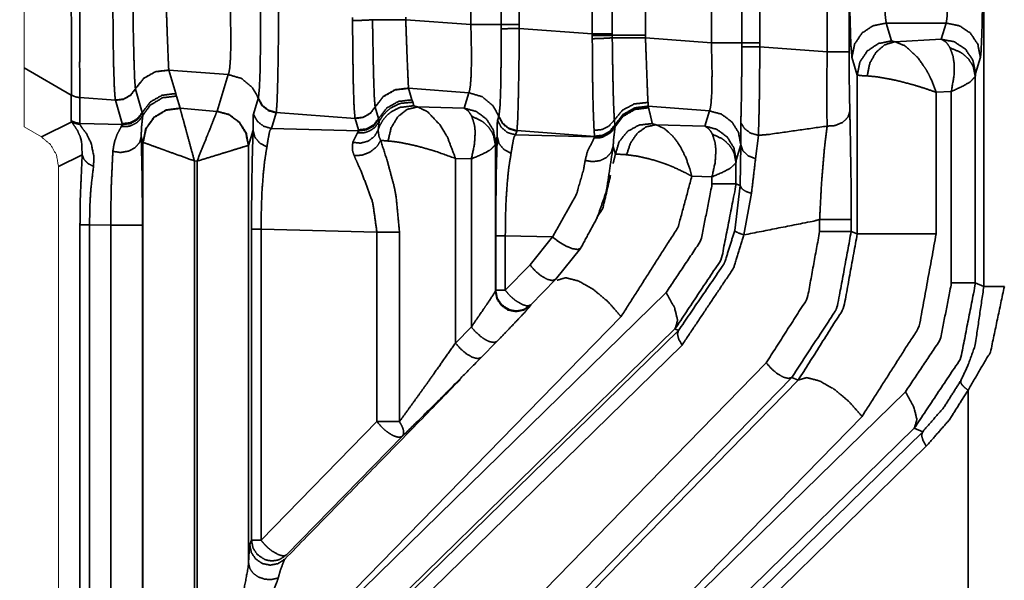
# Model space of a CAD drawing. Header units: millimetres. Extents: x 4 to 836, y 5 to 589.
# Tile 88 of 145: x 638 to 652, y 261 to 269. Entities that reach past the tile are written whole.
import ezdxf

# ---------------------------------------------------------------- set-up
doc = ezdxf.new("R2010")
doc.units = ezdxf.units.MM
doc.layers.add('1', color=7, linetype='Continuous', true_color=0xffffff)
doc.styles.add('ideas_simplex', font='simplex.shx')
doc.dimstyles.get("Standard").update_dxf_attribs({"dimtxt": 0.18, "dimasz": 0.18, "dimexe": 0.18, "dimexo": 0.0625, "dimgap": 0.09, "dimtad": 0, "dimtih": 1, "dimtoh": 1, "dimdec": 4, "dimzin": 0, "dimdsep": 46, "dimtxsty": 'Standard', "dimcen": 0.09, "dimadec": 0, "dimazin": 0, "dimtfac": 1, "dimtdec": 4, "dimtofl": 0, "dimtmove": 0, "dimatfit": 3, "dimfxl": 1, "dimtolj": 1, "dimtzin": 0, "dimarcsym": 0})

# ---------------------------------------------------------------- blocks, each defined once
blk = doc.blocks.new('_U9')
at = {"layer": '1', "color": 152, "lineweight": 13}
for p, q in [((698.225, 308), (616.908898, 308)), ((670.749078, 246.499924), (616.908898, 246.499924))]:
    blk.add_line(p, q, dxfattribs=at)
at = {"layer": '1', "color": 27, "lineweight": 13}
blk.add_line((618.908898, 308), (618.908898, 246.499924), dxfattribs=at)
at = {"layer": '1', "color": 87, "lineweight": 25}
for p, q in [((617.408898, 284.352462), (611.783898, 284.352462)), ((611.783898, 284.352462), (611.783898, 282.852462)), ((617.408898, 282.852462), (617.408898, 284.352462)), ((611.783898, 271.647462), (611.783898, 270.147462)), ((617.408898, 270.147462), (617.408898, 271.647462)), ((611.783898, 270.147462), (617.408898, 270.147462))]:
    blk.add_line(p, q, dxfattribs=at)
at = {"layer": '1', "color": 27, "lineweight": 18}
for points in [[(618.908898, 308), (619.437879, 305.000002), (618.379917, 304.999998)], [(618.908898, 246.499924), (618.379917, 249.499922), (619.437879, 249.499926)]]:
    blk.add_solid(points, dxfattribs=at)
at = {"layer": '1', "color": 87, "linetype": 'Continuous', "lineweight": 25, "char_height": 3, "attachment_point": 7, "rotation": 90, "line_spacing_factor": 1.204819, "style": 'ideas_simplex'}
for s, insert in [('\\W1.2097;61,5', (609.942898, 271.594962)), ('\\W1.2097;2.42', (617.255398, 271.594962))]:
    blk.add_mtext(s, dxfattribs=dict(at, insert=insert))

msp = doc.modelspace()

# ---------------------------------------------------------------- linework, layer by layer
at = {"layer": '1', "color": 143, "linetype": 'Continuous', "lineweight": 35}
for p, q in [((651.711, 265.284), (651.711, 288.345)), ((649.427, 268.702), (649.427, 276.298)), ((649.748, 276.298), (649.748, 268.702)), ((647.741, 268.832), (647.741, 276.168)), ((648.182, 268.832), (648.182, 276.168)), ((648.446, 276.168), (648.446, 268.832)), ((646.005, 268.961), (646.005, 276.039)), ((646.296, 276.039), (646.296, 268.961)), ((646.78, 276.058), (646.78, 268.942)), ((644.235, 269.097), (644.235, 275.903)), ((644.675, 269.097), (644.675, 275.903)), ((644.94, 275.903), (644.94, 269.097)), ((642.511, 269.156), (642.511, 269.202)), ((643.286, 269.206), (643.286, 269.168)), ((643.286, 269.168), (644.235, 269.097)), ((644.676, 269.037), (644.675, 269.097)), ((644.94, 269.097), (644.94, 269.041)), ((650.288, 269.12), (650.366, 268.86)), ((651.162, 269.12), (650.288, 269.12)), ((651.091, 268.885), (651.162, 269.12)), ((644.94, 269.041), (646.005, 268.961)), ((646.005, 268.938), (646.005, 268.961)), ((646.005, 268.892), (646.005, 268.938)), ((646.296, 268.961), (646.296, 268.942)), ((646.296, 268.942), (646.296, 268.905)), ((646.78, 268.942), (646.78, 268.905)), ((646.78, 268.905), (647.741, 268.832)), ((648.182, 268.773), (648.182, 268.832)), ((648.446, 268.832), (648.447, 268.776)), ((650.415, 268.848), (651.091, 268.885)), ((648.447, 268.776), (649.427, 268.702)), ((649.866, 268.362), (649.789, 268.622)), ((651.661, 268.622), (651.591, 268.387)), ((638.411, 268.072), (637.725, 268.467)), ((640.698, 268.37), (639.833, 268.435)), ((639.833, 268.435), (639.833, 268.434)), ((639.833, 268.434), (639.933, 268.093)), ((640.535, 267.836), (640.698, 268.37)), ((649.866, 266.048), (649.866, 268.362)), ((651.587, 268.342), (651.587, 265.335)), ((638.41, 267.697), (638.411, 268.072)), ((638.411, 268.072), (638.411, 268.073)), ((639.346, 268.162), (639.346, 268.16)), ((639.346, 268.16), (639.346, 268.159)), ((639.346, 268.159), (639.445, 267.819)), ((639.933, 268.093), (639.944, 268.057)), ((643.326, 268.172), (643.327, 268.17)), ((644.205, 268.105), (643.326, 268.172)), ((643.327, 268.17), (643.376, 268.002)), ((644.136, 267.881), (644.205, 268.105)), ((651.237, 268.124), (651.016, 268.112)), ((651.016, 268.112), (651.016, 266.048)), ((651.237, 265.335), (651.237, 268.124)), ((638.537, 268.033), (638.536, 267.658)), ((639.054, 267.995), (638.537, 268.034)), ((638.537, 268.034), (638.537, 268.033)), ((639.054, 267.996), (639.053, 267.998)), ((639.054, 267.995), (639.054, 267.996)), ((639.153, 267.655), (639.054, 267.995)), ((639.944, 268.057), (639.996, 267.88)), ((641.065, 267.794), (641.135, 268.021)), ((641.135, 268.021), (641.137, 268.028)), ((643.376, 268.002), (643.388, 267.967)), ((643.388, 267.967), (643.402, 267.916)), ((646.817, 267.964), (646.819, 267.909)), ((639.445, 267.819), (639.449, 267.806)), ((639.449, 267.806), (639.453, 267.776)), ((639.996, 267.88), (639.997, 267.878)), ((639.997, 267.878), (640.534, 267.834)), ((640.534, 267.834), (640.535, 267.836)), ((641.397, 267.812), (641.327, 267.585)), ((641.399, 267.818), (641.397, 267.812)), ((642.548, 267.731), (641.399, 267.818)), ((642.84, 267.896), (642.84, 267.895)), ((642.84, 267.895), (642.889, 267.728)), ((643.458, 267.899), (644.136, 267.881)), ((646.819, 267.909), (646.819, 267.908)), ((646.819, 267.908), (646.824, 267.89)), ((647.711, 267.841), (646.819, 267.908)), ((646.824, 267.89), (646.825, 267.886)), ((647.644, 267.62), (647.711, 267.841)), ((637.976, 267.461), (638.418, 267.682)), ((638.418, 267.682), (638.41, 267.697)), ((638.536, 267.658), (638.533, 267.646)), ((638.536, 267.658), (639.157, 267.642)), ((639.14, 267.613), (639.157, 267.642)), ((639.157, 267.642), (639.153, 267.655)), ((642.547, 267.732), (642.547, 267.734)), ((642.548, 267.731), (642.547, 267.732)), ((642.596, 267.564), (642.548, 267.731)), ((642.897, 267.685), (642.883, 267.561)), ((642.889, 267.728), (642.893, 267.716)), ((642.893, 267.716), (642.897, 267.685)), ((644.624, 267.7), (644.641, 267.757)), ((644.641, 267.757), (644.643, 267.763)), ((646.326, 267.709), (646.332, 267.635)), ((646.932, 267.639), (647.644, 267.62)), ((648.171, 267.347), (648.168, 267.674)), ((641.061, 267.559), (640.994, 267.339)), ((641.327, 267.585), (642.6, 267.551)), ((642.513, 267.383), (642.583, 267.522)), ((642.583, 267.522), (642.6, 267.551)), ((642.6, 267.551), (642.596, 267.564)), ((644.903, 267.547), (644.886, 267.491)), ((644.886, 267.491), (646.042, 267.461)), ((644.905, 267.553), (644.903, 267.547)), ((646.04, 267.467), (644.905, 267.553)), ((646.039, 267.472), (646.031, 267.557)), ((646.334, 267.625), (646.336, 267.615)), ((646.336, 267.615), (646.337, 267.61)), ((639.456, 267.383), (639.431, 267.468)), ((639.456, 267.383), (639.458, 267.382)), ((639.456, 259.218), (639.456, 267.383)), ((644.592, 267.346), (644.592, 265.216)), ((644.62, 267.465), (644.595, 267.384)), ((646.034, 267.448), (646.036, 267.452)), ((646.036, 267.452), (646.042, 267.461)), ((646.04, 267.467), (646.039, 267.471)), ((646.042, 267.461), (646.04, 267.467)), ((648.17, 267.344), (648.103, 267.123)), ((648.16, 266.754), (648.171, 267.347)), ((648.171, 267.347), (648.17, 267.344)), ((648.425, 267.484), (648.385, 267.143)), ((638.57, 267.203), (638.225, 267.03)), ((640.994, 267.339), (640.992, 267.338)), ((640.994, 267.339), (640.994, 261.26)), ((640.244, 267.108), (640.206, 267.112)), ((640.206, 267.112), (640.206, 258.908)), ((640.244, 258.946), (640.244, 267.108)), ((644.242, 267.142), (644.011, 267.148)), ((644.011, 267.148), (644.011, 264.459)), ((644.242, 264.694), (644.242, 267.142)), ((648.099, 267.085), (648.099, 266.78)), ((647.749, 266.881), (647.455, 266.889)), ((647.749, 266.78), (647.749, 266.881)), ((648.099, 266.78), (648.16, 266.754)), ((648.081, 266.099), (648.16, 266.754)), ((648.325, 266.64), (648.214, 266.034)), ((649.318, 266.084), (649.318, 266.26)), ((649.778, 266.26), (649.778, 266.084)), ((638.538, 259.027), (638.538, 266.183)), ((638.988, 266.175), (638.677, 266.183)), ((638.677, 266.183), (638.677, 259.027)), ((638.988, 259.346), (638.988, 266.175)), ((639.448, 266.175), (639.448, 259.221)), ((641.038, 261.586), (641.038, 266.117)), ((642.866, 266.073), (641.178, 266.117)), ((641.178, 266.117), (641.178, 261.586)), ((642.866, 263.314), (642.866, 266.073)), ((643.194, 266.073), (643.194, 263.314)), ((649.778, 266.084), (649.866, 266.048)), ((644.597, 265.228), (644.597, 266.023)), ((644.737, 266.023), (644.737, 265.228)), ((645.425, 266.005), (644.737, 266.023)), ((645.097, 265.597), (645.425, 266.005)), ((645.834, 265.838), (645.469, 265.385)), ((644.737, 265.228), (645.097, 265.597)), ((645.469, 265.385), (645.109, 265.016)), ((651.587, 265.335), (651.711, 265.284)), ((641.379, 259.626), (647.08, 265.194)), ((644.592, 265.216), (644.597, 265.228)), ((645.109, 265.016), (645.104, 265.004)), ((646.424, 264.844), (641.379, 259.682)), ((638.625, 256.208), (647.261, 264.642)), ((647.21, 264.664), (641.51, 259.096)), ((644.011, 264.459), (644.242, 264.694)), ((647.261, 264.642), (647.21, 264.664)), ((644.614, 264.482), (644.383, 264.247)), ((647.313, 264.43), (638.677, 255.996)), ((638.677, 254.077), (648.54, 264.171)), ((648.912, 263.958), (639.049, 253.865)), ((644.964, 259.783), (649.006, 263.92)), ((649.006, 263.92), (648.912, 263.958)), ((651.481, 260.764), (651.481, 263.772)), ((645.894, 259.184), (650.568, 263.749)), ((649.936, 263.39), (645.894, 259.253)), ((641.178, 261.586), (642.866, 263.314)), ((650.698, 263.219), (646.024, 258.654)), ((650.82, 263.168), (650.698, 263.219)), ((638.625, 251.258), (650.82, 263.168)), ((643.238, 263.102), (641.55, 261.374)), ((650.872, 262.956), (638.677, 251.046)), ((641.012, 261.524), (641.038, 261.586))]:
    msp.add_line(p, q, dxfattribs=at)
at = {"layer": '1', "color": 143, "linetype": 'Continuous', "lineweight": 18}
for p, q in [((637.725, 268.467), (637.725, 267.607)), ((637.725, 267.607), (637.976, 267.461)), ((638.225, 249.563), (638.225, 267.03))]:
    msp.add_line(p, q, dxfattribs=at)
at = {"layer": '1', "color": 143, "linetype": 'Continuous', "lineweight": 35}
for points, knots in [([(649.789, 268.622), (649.772, 268.817), (649.76, 269.256), (649.753, 269.856), (649.753, 270.116)], [0, 0, 0.294009, 0.58791, 0.881696, 1, 1]), ([(650.253, 270.116), (650.253, 269.943), (650.255, 269.754), (650.26, 269.543), (650.263, 269.441), (650.272, 269.25), (650.288, 269.12)], [0, 0, 0.117901, 0.250551, 0.412438, 0.501053, 0.706879, 1, 1]), ([(651.162, 269.12), (651.168, 269.15), (651.176, 269.219), (651.183, 269.35), (651.187, 269.441), (651.194, 269.694), (651.197, 270.116)], [0, 0, 0.118065, 0.250703, 0.412871, 0.501271, 0.707237, 1, 1]), ([(651.697, 270.116), (651.694, 269.482), (651.683, 268.967), (651.668, 268.667), (651.661, 268.622)], [0, 0, 0.293757, 0.587607, 0.88158, 1, 1]), ([(638.411, 268.073), (638.413, 268.085), (638.415, 268.239), (638.414, 268.54), (638.415, 268.931), (638.41, 269.409), (638.409, 269.524)], [0, 0, 0.045907, 0.271977, 0.499958, 0.717369, 0.946439, 1, 1]), ([(638.538, 269.524), (638.537, 269.407), (638.537, 268.916), (638.533, 268.514), (638.536, 268.206), (638.537, 268.046), (638.537, 268.034)], [0, 0, 0.053071, 0.282293, 0.500099, 0.727122, 0.954122, 1, 1]), ([(639.053, 267.998), (639.041, 268.139), (639.03, 268.431), (639.022, 268.84), (639.018, 269.323), (639.017, 269.419)], [0, 0, 0.240702, 0.478501, 0.715969, 0.953988, 1, 1]), ([(639.309, 269.433), (639.31, 269.347), (639.315, 269.007), (639.317, 268.916), (639.326, 268.547), (639.333, 268.351), (639.336, 268.285), (639.346, 268.162)], [0, 0, 0.045624, 0.230739, 0.283019, 0.520296, 0.686699, 0.759141, 1, 1]), ([(639.793, 269.432), (639.805, 269.099), (639.816, 268.804), (639.825, 268.581), (639.827, 268.535), (639.831, 268.455), (639.833, 268.435)], [0, 0, 0.229053, 0.457575, 0.685071, 0.749849, 0.912672, 1, 1]), ([(640.698, 268.37), (640.71, 268.4), (640.721, 268.467), (640.731, 268.598), (640.734, 268.687), (640.737, 268.939), (640.728, 269.362)], [0, 0, 0.120119, 0.251221, 0.414541, 0.501577, 0.707169, 1, 1]), ([(641.137, 268.028), (641.14, 268.039), (641.153, 268.178), (641.16, 268.318), (641.163, 268.443), (641.169, 268.789), (641.17, 269.206), (641.169, 269.302)], [0, 0, 0.043649, 0.269764, 0.403584, 0.499548, 0.720131, 0.94868, 1, 1]), ([(641.434, 269.306), (641.433, 269.193), (641.428, 268.702), (641.421, 268.293), (641.411, 267.984), (641.401, 267.829), (641.399, 267.818)], [0, 0, 0.051224, 0.279952, 0.501238, 0.730795, 0.956564, 1, 1]), ([(642.511, 269.156), (642.628, 269.159), (642.731, 269.163), (642.802, 269.169)], [0, 0, 0.33333, 0.666669, 1, 1]), ([(642.547, 267.734), (642.534, 267.876), (642.523, 268.167), (642.516, 268.576), (642.511, 269.059), (642.511, 269.156)], [0, 0, 0.240702, 0.478502, 0.715968, 0.953989, 1, 1]), ([(642.802, 269.169), (642.803, 269.083), (642.809, 268.743), (642.81, 268.652), (642.819, 268.284), (642.826, 268.087), (642.829, 268.022), (642.839, 267.898)], [0, 0, 0.045624, 0.230739, 0.283016, 0.520295, 0.686699, 0.75914, 1, 1]), ([(642.802, 269.169), (642.92, 269.169), (643.09, 269.169), (643.286, 269.168)], [0, 0, 0.328826, 0.664409, 1, 1]), ([(643.286, 269.168), (643.298, 268.835), (643.309, 268.541), (643.319, 268.318), (643.321, 268.271), (643.325, 268.191), (643.326, 268.172)], [0, 0, 0.229054, 0.457576, 0.685071, 0.74985, 0.912672, 1, 1]), ([(644.205, 268.105), (644.216, 268.135), (644.227, 268.203), (644.237, 268.334), (644.241, 268.422), (644.244, 268.675), (644.235, 269.097)], [0, 0, 0.120119, 0.25122, 0.41454, 0.501577, 0.707168, 1, 1]), ([(644.235, 269.097), (644.429, 269.097), (644.585, 269.097), (644.675, 269.097)], [0, 0, 0.341364, 0.682727, 1, 1]), ([(644.94, 269.097), (644.826, 269.097), (644.733, 269.097), (644.675, 269.097)], [0, 0, 0.333331, 0.666663, 1, 1]), ([(649.789, 268.622), (649.827, 268.812), (649.935, 268.974), (650.097, 269.082), (650.288, 269.12)], [0, 0, 0.249997, 0.500001, 0.750003, 1, 1]), ([(651.162, 269.12), (651.353, 269.082), (651.515, 268.974), (651.623, 268.812), (651.661, 268.622)], [0, 0, 0.250001, 0.500002, 0.750003, 1, 1]), ([(644.643, 267.763), (644.646, 267.775), (644.66, 267.913), (644.666, 268.054), (644.67, 268.178), (644.675, 268.525), (644.676, 268.941), (644.676, 269.037)], [0, 0, 0.043649, 0.269764, 0.403584, 0.499549, 0.720131, 0.94868, 1, 1]), ([(644.676, 269.037), (644.733, 269.038), (644.826, 269.039), (644.94, 269.041)], [0, 0, 0.333333, 0.666665, 1, 1]), ([(644.94, 269.041), (644.94, 268.928), (644.935, 268.438), (644.927, 268.029), (644.918, 267.72), (644.907, 267.564), (644.905, 267.553)], [0, 0, 0.051224, 0.279952, 0.501238, 0.730794, 0.956564, 1, 1]), ([(646.005, 268.961), (646.122, 268.961), (646.224, 268.961), (646.296, 268.961)], [0, 0, 0.333342, 0.666662, 1, 1]), ([(646.005, 268.938), (646.122, 268.939), (646.224, 268.94), (646.296, 268.942)], [0, 0, 0.333339, 0.666671, 1, 1]), ([(646.296, 268.942), (646.413, 268.942), (646.584, 268.942), (646.78, 268.942)], [0, 0, 0.329355, 0.664695, 1, 1]), ([(646.005, 268.892), (646.122, 268.895), (646.224, 268.9), (646.296, 268.905)], [0, 0, 0.333332, 0.666665, 1, 1]), ([(646.031, 267.557), (646.028, 267.617), (646.02, 267.814), (646.016, 267.949), (646.011, 268.196), (646.008, 268.418), (646.006, 268.664), (646.005, 268.892)], [0, 0, 0.086244, 0.291843, 0.403568, 0.579804, 0.72124, 0.868215, 1, 1]), ([(646.296, 268.905), (646.299, 268.702), (646.302, 268.479), (646.306, 268.283), (646.31, 268.106), (646.315, 267.939), (646.326, 267.709)], [0, 0, 0.131104, 0.279902, 0.419168, 0.557754, 0.707934, 1, 1]), ([(646.296, 268.905), (646.413, 268.905), (646.584, 268.905), (646.78, 268.905)], [0, 0, 0.328826, 0.664416, 1, 1]), ([(646.78, 268.905), (646.792, 268.572), (646.803, 268.277), (646.812, 268.054), (646.814, 268.007), (646.817, 267.964)], [0, 0, 0.278001, 0.555358, 0.83147, 0.910075, 1, 1]), ([(647.711, 267.841), (647.723, 267.871), (647.734, 267.938), (647.744, 268.069), (647.747, 268.158), (647.75, 268.41), (647.741, 268.832)], [0, 0, 0.120118, 0.25122, 0.41454, 0.501576, 0.707168, 1, 1]), ([(647.741, 268.832), (647.919, 268.832), (647.931, 268.832), (648.068, 268.832), (648.086, 268.832), (648.168, 268.832), (648.182, 268.832)], [0, 0, 0.310337, 0.332999, 0.621044, 0.666356, 0.932044, 1, 1]), ([(648.446, 268.832), (648.332, 268.832), (648.24, 268.832), (648.182, 268.832)], [0, 0, 0.333332, 0.666672, 1, 1]), ([(649.866, 268.362), (649.905, 268.553), (650.013, 268.714), (650.175, 268.822), (650.366, 268.86)], [0, 0, 0.249999, 0.499999, 0.75, 1, 1]), ([(650.415, 268.848), (650.266, 268.803), (650.138, 268.693), (650.049, 268.535), (650.013, 268.35)], [0, 0, 0.249999, 0.499999, 0.749998, 1, 1]), ([(650.366, 268.86), (650.393, 268.851), (650.415, 268.848)], [0, 0, 0.716647, 1, 1]), ([(650.415, 268.848), (650.562, 268.789), (650.749, 268.617), (650.861, 268.457), (650.904, 268.382), (650.948, 268.29), (651.016, 268.112)], [0, 0, 0.21784, 0.488146, 0.667933, 0.744409, 0.833677, 1, 1]), ([(651.091, 268.885), (651.158, 268.844), (651.186, 268.811), (651.219, 268.757)], [0, 0, 0.503906, 0.727496, 1, 1]), ([(651.091, 268.885), (651.282, 268.847), (651.444, 268.739), (651.553, 268.577), (651.591, 268.387)], [0, 0, 0.25, 0.500001, 0.750001, 1, 1]), ([(648.168, 267.674), (648.173, 267.79), (648.18, 268.115), (648.183, 268.501), (648.182, 268.773)], [0, 0, 0.152121, 0.477909, 0.79278, 1, 1]), ([(648.447, 268.776), (648.333, 268.775), (648.24, 268.773), (648.182, 268.773)], [0, 0, 0.333334, 0.666668, 1, 1]), ([(648.447, 268.776), (648.444, 268.457), (648.442, 268.263), (648.439, 268.002), (648.435, 267.813), (648.43, 267.619), (648.425, 267.484)], [0, 0, 0.20619, 0.335523, 0.521473, 0.670756, 0.848159, 1, 1]), ([(649.427, 267.619), (649.425, 267.738), (649.423, 268.158), (649.427, 268.702)], [0, 0, 0.135618, 0.540152, 1, 1]), ([(649.748, 268.702), (649.721, 268.702), (649.65, 268.702), (649.546, 268.702), (649.427, 268.702)], [0, 0, 0.25, 0.499998, 0.749998, 1, 1]), ([(649.748, 268.702), (649.75, 268.266), (649.758, 267.835)], [0, 0, 0.461087, 1, 1]), ([(651.219, 268.757), (651.261, 268.642), (651.278, 268.53), (651.28, 268.402), (651.276, 268.347), (651.237, 268.124)], [0, 0, 0.235103, 0.422268, 0.614898, 0.694061, 1, 1]), ([(651.587, 268.342), (651.559, 268.479), (651.539, 268.522), (651.483, 268.602), (651.408, 268.67), (651.365, 268.698), (651.219, 268.757)], [0, 0, 0.249638, 0.333174, 0.499999, 0.666826, 0.750365, 1, 1]), ([(639.346, 268.162), (639.465, 268.314), (639.637, 268.412), (639.833, 268.435)], [0, 0, 0.329282, 0.664643, 1, 1]), ([(639.346, 268.16), (639.465, 268.313), (639.637, 268.41), (639.833, 268.434)], [0, 0, 0.329386, 0.664694, 1, 1]), ([(640.698, 268.37), (640.893, 268.313), (641.049, 268.183), (641.123, 268.055), (641.135, 268.021)], [0, 0, 0.343962, 0.687922, 0.939947, 1, 1]), ([(649.866, 268.362), (649.945, 268.353), (650.013, 268.35)], [0, 0, 0.716501, 1, 1]), ([(650.013, 268.35), (650.132, 268.339), (650.192, 268.331), (650.409, 268.29), (650.473, 268.275), (650.673, 268.223), (650.721, 268.209), (650.851, 268.169), (651.016, 268.112)], [0, 0, 0.152108, 0.218183, 0.429848, 0.489037, 0.668536, 0.712842, 0.83395, 1, 1]), ([(651.591, 268.387), (651.589, 268.372), (651.587, 268.342)], [0, 0, 0.508691, 1, 1]), ([(651.587, 268.342), (651.514, 268.264), (651.406, 268.201), (651.237, 268.124)], [0, 0, 0.421144, 0.693222, 1, 1]), ([(638.411, 268.073), (638.472, 268.046), (638.537, 268.034)], [0, 0, 0.499997, 1, 1]), ([(638.411, 268.072), (638.472, 268.046), (638.537, 268.033)], [0, 0, 0.503218, 1, 1]), ([(639.053, 267.998), (639.17, 268.012), (639.273, 268.069), (639.346, 268.162)], [0, 0, 0.333338, 0.666662, 1, 1]), ([(639.054, 267.996), (639.171, 268.01), (639.274, 268.067), (639.346, 268.16)], [0, 0, 0.33333, 0.666663, 1, 1]), ([(639.054, 267.995), (639.171, 268.009), (639.274, 268.066), (639.346, 268.159)], [0, 0, 0.333337, 0.666672, 1, 1]), ([(639.445, 267.819), (639.565, 267.972), (639.736, 268.069), (639.933, 268.093)], [0, 0, 0.329387, 0.664694, 1, 1]), ([(642.839, 267.898), (642.958, 268.051), (643.13, 268.148), (643.326, 268.172)], [0, 0, 0.329282, 0.664637, 1, 1]), ([(642.84, 267.896), (642.959, 268.049), (643.131, 268.146), (643.327, 268.17)], [0, 0, 0.329385, 0.664694, 1, 1]), ([(644.205, 268.105), (644.399, 268.048), (644.555, 267.918), (644.629, 267.79), (644.641, 267.757)], [0, 0, 0.343963, 0.68792, 0.939946, 1, 1]), ([(639.453, 267.776), (639.562, 267.923), (639.739, 268.031), (639.944, 268.057)], [0, 0, 0.306219, 0.653108, 1, 1]), ([(641.135, 268.021), (641.191, 267.918), (641.283, 267.845), (641.397, 267.812)], [0, 0, 0.333332, 0.66667, 1, 1]), ([(641.137, 268.028), (641.193, 267.925), (641.285, 267.851), (641.399, 267.818)], [0, 0, 0.333333, 0.666669, 1, 1]), ([(642.889, 267.728), (643.008, 267.881), (643.01, 267.883), (643.18, 267.979), (643.181, 267.979), (643.376, 268.002)], [0, 0, 0.329349, 0.333376, 0.664699, 0.666714, 1, 1]), ([(642.897, 267.685), (642.942, 267.76), (643.005, 267.832), (643.063, 267.88), (643.182, 267.94), (643.218, 267.951), (643.388, 267.967)], [0, 0, 0.146416, 0.30624, 0.431392, 0.653437, 0.716055, 1, 1]), ([(646.326, 267.709), (646.447, 267.853), (646.62, 267.943), (646.817, 267.964)], [0, 0, 0.329389, 0.664697, 1, 1]), ([(639.14, 267.613), (639.216, 267.611), (639.265, 267.621), (639.29, 267.629), (639.356, 267.663), (639.376, 267.678), (639.412, 267.713), (639.453, 267.776)], [0, 0, 0.199861, 0.333293, 0.400074, 0.599924, 0.66671, 0.800148, 1, 1]), ([(639.153, 267.655), (639.27, 267.668), (639.373, 267.726), (639.445, 267.819)], [0, 0, 0.33334, 0.666676, 1, 1]), ([(639.157, 267.642), (639.274, 267.656), (639.377, 267.714), (639.449, 267.806)], [0, 0, 0.333333, 0.666668, 1, 1]), ([(639.453, 267.776), (639.433, 267.579), (639.431, 267.468)], [0, 0, 0.74584, 1, 1]), ([(639.456, 267.383), (639.498, 267.583), (639.617, 267.749), (639.793, 267.854), (639.996, 267.88)], [0, 0, 0.25, 0.500002, 0.750001, 1, 1]), ([(639.997, 267.878), (639.795, 267.851), (639.62, 267.746), (639.502, 267.581), (639.458, 267.382)], [0, 0, 0.249999, 0.499999, 0.750001, 1, 1]), ([(639.997, 267.878), (640.013, 267.819), (640.062, 267.64), (640.11, 267.464), (640.13, 267.39), (640.206, 267.112)], [0, 0, 0.20848, 0.479573, 0.670817, 0.743996, 1, 1]), ([(640.534, 267.834), (640.509, 267.772), (640.438, 267.593), (640.374, 267.432), (640.35, 267.372), (640.244, 267.108)], [0, 0, 0.224617, 0.502068, 0.6836, 0.745532, 1, 1]), ([(640.534, 267.834), (640.711, 267.785), (640.859, 267.674), (640.956, 267.518), (640.992, 267.338)], [0, 0, 0.250001, 0.499999, 0.75, 1, 1]), ([(640.535, 267.836), (640.713, 267.787), (640.861, 267.676), (640.96, 267.52), (640.994, 267.339)], [0, 0, 0.250003, 0.500003, 0.749999, 1, 1]), ([(641.061, 267.559), (641.061, 267.758), (641.065, 267.794)], [0, 0, 0.718455, 1, 1]), ([(641.065, 267.794), (641.122, 267.691), (641.214, 267.617), (641.327, 267.585)], [0, 0, 0.333329, 0.666663, 1, 1]), ([(642.547, 267.734), (642.664, 267.748), (642.767, 267.805), (642.839, 267.898)], [0, 0, 0.333336, 0.666674, 1, 1]), ([(642.547, 267.732), (642.664, 267.746), (642.767, 267.804), (642.84, 267.896)], [0, 0, 0.33333, 0.666673, 1, 1]), ([(642.548, 267.731), (642.665, 267.745), (642.767, 267.803), (642.84, 267.895)], [0, 0, 0.333337, 0.666672, 1, 1]), ([(642.883, 267.561), (642.904, 267.62), (642.956, 267.71), (643.023, 267.786), (643.078, 267.829), (643.199, 267.891), (643.402, 267.916)], [0, 0, 0.092026, 0.246005, 0.39528, 0.498037, 0.698356, 1, 1]), ([(643.458, 267.899), (643.305, 267.862), (643.17, 267.755), (643.072, 267.593), (643.028, 267.402)], [0, 0, 0.250003, 0.499999, 0.749999, 1, 1]), ([(643.402, 267.916), (643.429, 267.905), (643.458, 267.899)], [0, 0, 0.668791, 1, 1]), ([(644.011, 267.148), (643.895, 267.454), (643.788, 267.634), (643.603, 267.829), (643.458, 267.899)], [0, 0, 0.293097, 0.489375, 0.777377, 1, 1]), ([(644.136, 267.881), (644.314, 267.832), (644.463, 267.722), (644.561, 267.565), (644.595, 267.384)], [0, 0, 0.249998, 0.499999, 0.750001, 1, 1]), ([(644.248, 267.762), (644.224, 267.802), (644.195, 267.841), (644.136, 267.881)], [0, 0, 0.228473, 0.499448, 1, 1]), ([(646.332, 267.635), (646.451, 267.788), (646.623, 267.885), (646.819, 267.909)], [0, 0, 0.329386, 0.664634, 1, 1]), ([(646.332, 267.634), (646.451, 267.787), (646.623, 267.884), (646.819, 267.908)], [0, 0, 0.329384, 0.664692, 1, 1]), ([(646.336, 267.615), (646.455, 267.768), (646.628, 267.866), (646.824, 267.89)], [0, 0, 0.329384, 0.664689, 1, 1]), ([(646.337, 267.61), (646.454, 267.762), (646.627, 267.862), (646.825, 267.886)], [0, 0, 0.324619, 0.662305, 1, 1]), ([(646.825, 267.886), (646.853, 267.771), (646.878, 267.656)], [0, 0, 0.499891, 1, 1]), ([(647.711, 267.841), (647.889, 267.792), (648.038, 267.681), (648.136, 267.525), (648.17, 267.344)], [0, 0, 0.249997, 0.499999, 0.750001, 1, 1]), ([(649.758, 267.835), (649.73, 267.748), (649.657, 267.675), (649.55, 267.63), (649.526, 267.625), (649.427, 267.619)], [0, 0, 0.249788, 0.49957, 0.749357, 0.799656, 1, 1]), ([(649.758, 267.835), (649.764, 267.557), (649.775, 266.888), (649.778, 266.26)], [0, 0, 0.211434, 0.643756, 1, 1]), ([(638.41, 267.697), (638.471, 267.671), (638.536, 267.658)], [0, 0, 0.500008, 1, 1]), ([(638.418, 267.682), (638.454, 267.665), (638.493, 267.652), (638.533, 267.646)], [0, 0, 0.333322, 0.666651, 1, 1]), ([(638.57, 267.203), (638.562, 267.389), (638.542, 267.464), (638.5, 267.557), (638.447, 267.637), (638.418, 267.682)], [0, 0, 0.263654, 0.386346, 0.56934, 0.791006, 1, 1]), ([(638.533, 267.646), (638.57, 267.592), (638.635, 267.504), (638.701, 267.371), (638.742, 267.17), (638.735, 267.032)], [0, 0, 0.194616, 0.384656, 0.592614, 0.844433, 1, 1]), ([(642.583, 267.522), (642.678, 267.523), (642.709, 267.53), (642.767, 267.553), (642.82, 267.588), (642.843, 267.609), (642.897, 267.685)], [0, 0, 0.249647, 0.333182, 0.499996, 0.666823, 0.750348, 1, 1]), ([(642.596, 267.564), (642.713, 267.578), (642.816, 267.636), (642.889, 267.728)], [0, 0, 0.333331, 0.666668, 1, 1]), ([(642.6, 267.551), (642.717, 267.565), (642.82, 267.623), (642.893, 267.716)], [0, 0, 0.333334, 0.666661, 1, 1]), ([(644.242, 267.142), (644.288, 267.354), (644.298, 267.532), (644.288, 267.636), (644.248, 267.762)], [0, 0, 0.29741, 0.564678, 0.742616, 1, 1]), ([(644.592, 267.346), (644.566, 267.48), (644.547, 267.522), (644.495, 267.601), (644.426, 267.669), (644.385, 267.698), (644.248, 267.762)], [0, 0, 0.249666, 0.333182, 0.500002, 0.666811, 0.750335, 1, 1]), ([(644.62, 267.465), (644.62, 267.664), (644.624, 267.7)], [0, 0, 0.718453, 1, 1]), ([(644.624, 267.7), (644.681, 267.597), (644.773, 267.524), (644.886, 267.491)], [0, 0, 0.333335, 0.666669, 1, 1]), ([(644.641, 267.757), (644.698, 267.653), (644.79, 267.58), (644.903, 267.547)], [0, 0, 0.333342, 0.666659, 1, 1]), ([(644.905, 267.553), (644.792, 267.586), (644.7, 267.66), (644.643, 267.763)], [0, 0, 0.333341, 0.666667, 1, 1]), ([(646.031, 267.557), (646.148, 267.569), (646.252, 267.623), (646.326, 267.709)], [0, 0, 0.333329, 0.666665, 1, 1]), ([(646.332, 267.635), (646.259, 267.543), (646.156, 267.486), (646.039, 267.472)], [0, 0, 0.333339, 0.66667, 1, 1]), ([(646.332, 267.634), (646.259, 267.542), (646.156, 267.484), (646.039, 267.471)], [0, 0, 0.333337, 0.666672, 1, 1]), ([(646.332, 267.632), (646.26, 267.539), (646.157, 267.481), (646.04, 267.467)], [0, 0, 0.333339, 0.666673, 1, 1]), ([(646.341, 267.209), (646.396, 267.392), (646.518, 267.542), (646.687, 267.634), (646.878, 267.656)], [0, 0, 0.250001, 0.499999, 0.75, 1, 1]), ([(646.932, 267.639), (646.789, 267.608), (646.66, 267.515), (646.561, 267.374), (646.506, 267.202)], [0, 0, 0.25, 0.499999, 0.749999, 1, 1]), ([(646.878, 267.656), (646.894, 267.648), (646.932, 267.639)], [0, 0, 0.524462, 1, 1]), ([(646.932, 267.639), (647.056, 267.583), (647.171, 267.48), (647.242, 267.39), (647.31, 267.279), (647.369, 267.157), (647.431, 266.982), (647.453, 266.896), (647.455, 266.889)], [0, 0, 0.193592, 0.374702, 0.494259, 0.620535, 0.746313, 0.913958, 0.993183, 1, 1]), ([(648.168, 267.674), (648.222, 267.583), (648.313, 267.516), (648.425, 267.484)], [0, 0, 0.333335, 0.666669, 1, 1]), ([(639.017, 267.251), (639.04, 267.387), (639.078, 267.493), (639.14, 267.613)], [0, 0, 0.260771, 0.528053, 1, 1]), ([(641.038, 266.117), (641.039, 266.446), (641.047, 267.079), (641.061, 267.559)], [0, 0, 0.188156, 0.586335, 1, 1]), ([(641.061, 267.559), (641.087, 267.457), (641.158, 267.372), (641.262, 267.317)], [0, 0, 0.333332, 0.666666, 1, 1]), ([(641.327, 267.585), (641.303, 267.55), (641.281, 267.435), (641.262, 267.317)], [0, 0, 0.278152, 0.709754, 1, 1]), ([(642.513, 267.383), (642.629, 267.371), (642.74, 267.401), (642.829, 267.468), (642.883, 267.561)], [0, 0, 0.250003, 0.499993, 0.750002, 1, 1]), ([(642.883, 267.561), (642.896, 267.469), (642.921, 267.41)], [0, 0, 0.665621, 1, 1]), ([(644.886, 267.491), (644.862, 267.456), (644.84, 267.341), (644.821, 267.223)], [0, 0, 0.278152, 0.709753, 1, 1]), ([(646.337, 267.61), (646.296, 267.55), (646.262, 267.516), (646.155, 267.458), (646.107, 267.448), (646.034, 267.448)], [0, 0, 0.200223, 0.333889, 0.666108, 0.799774, 1, 1]), ([(646.336, 267.615), (646.262, 267.521), (646.156, 267.463), (646.036, 267.452)], [0, 0, 0.333338, 0.66667, 1, 1]), ([(646.334, 267.625), (646.262, 267.532), (646.159, 267.474), (646.042, 267.461)], [0, 0, 0.333332, 0.666669, 1, 1]), ([(646.337, 267.61), (646.316, 267.436), (646.309, 267.326)], [0, 0, 0.728971, 1, 1]), ([(647.644, 267.62), (647.702, 267.58), (647.732, 267.541), (647.755, 267.501)], [0, 0, 0.500546, 0.771528, 1, 1]), ([(647.644, 267.62), (647.822, 267.571), (647.97, 267.461), (648.068, 267.304), (648.103, 267.123)], [0, 0, 0.250003, 0.5, 0.749999, 1, 1]), ([(647.755, 267.501), (647.795, 267.375), (647.806, 267.271), (647.796, 267.093), (647.749, 266.881)], [0, 0, 0.257387, 0.435324, 0.70259, 1, 1]), ([(648.099, 267.085), (648.074, 267.219), (648.055, 267.261), (648.003, 267.34), (647.933, 267.408), (647.893, 267.437), (647.755, 267.501)], [0, 0, 0.249662, 0.333182, 0.499997, 0.666815, 0.750334, 1, 1]), ([(648.425, 267.484), (648.585, 267.499), (649.427, 267.619)], [0, 0, 0.158262, 1, 1]), ([(649.318, 266.26), (649.346, 266.792), (649.384, 267.254), (649.397, 267.372), (649.427, 267.619)], [0, 0, 0.346272, 0.686037, 0.781827, 1, 1]), ([(639.017, 267.251), (639.13, 267.235), (639.244, 267.254), (639.341, 267.305), (639.407, 267.38), (639.431, 267.468)], [0, 0, 0.200005, 0.400001, 0.600005, 0.8, 1, 1]), ([(639.431, 267.468), (639.444, 266.864), (639.447, 266.539), (639.448, 266.175)], [0, 0, 0.520898, 0.753272, 1, 1]), ([(639.458, 267.382), (639.516, 267.361), (639.69, 267.298), (639.862, 267.236), (639.924, 267.214), (640.206, 267.112)], [0, 0, 0.208512, 0.479649, 0.670922, 0.733526, 1, 1]), ([(642.534, 267.188), (642.509, 267.265), (642.513, 267.383)], [0, 0, 0.331627, 1, 1]), ([(642.534, 267.188), (642.652, 267.196), (642.77, 267.242), (642.865, 267.318), (642.921, 267.41)], [0, 0, 0.250001, 0.500003, 0.750005, 1, 1]), ([(643.028, 267.402), (642.941, 267.409), (642.921, 267.41)], [0, 0, 0.774811, 1, 1]), ([(642.921, 267.41), (643.017, 267.111), (643.113, 266.755), (643.145, 266.598), (643.194, 266.073)], [0, 0, 0.247707, 0.51615, 0.630093, 1, 1]), ([(644.011, 267.148), (643.72, 267.252), (643.707, 267.256), (643.509, 267.313), (643.385, 267.344), (643.213, 267.379), (643.104, 267.395), (643.028, 267.402)], [0, 0, 0.292351, 0.305087, 0.488245, 0.605745, 0.777109, 0.900946, 1, 1]), ([(644.242, 267.142), (644.406, 267.212), (644.515, 267.27), (644.592, 267.346)], [0, 0, 0.298135, 0.56605, 1, 1]), ([(644.595, 267.384), (644.594, 267.372), (644.592, 267.346)], [0, 0, 0.50659, 1, 1]), ([(644.597, 266.023), (644.598, 266.353), (644.606, 266.985), (644.62, 267.465)], [0, 0, 0.188155, 0.586336, 1, 1]), ([(644.62, 267.465), (644.646, 267.363), (644.717, 267.278), (644.821, 267.223)], [0, 0, 0.333334, 0.666664, 1, 1]), ([(645.901, 267.119), (645.935, 267.252), (646.034, 267.448)], [0, 0, 0.27787, 1, 1]), ([(648.385, 267.143), (648.275, 267.187), (648.2, 267.26), (648.171, 267.347)], [0, 0, 0.333331, 0.666672, 1, 1]), ([(638.538, 266.183), (638.543, 266.589), (638.57, 267.203)], [0, 0, 0.36822, 1, 1]), ([(638.57, 267.203), (638.595, 267.136), (638.652, 267.076), (638.735, 267.032)], [0, 0, 0.333328, 0.666666, 1, 1]), ([(638.988, 266.175), (638.989, 266.478), (638.994, 266.749), (639.017, 267.251)], [0, 0, 0.243967, 0.47483, 1, 1]), ([(640.992, 267.338), (640.927, 267.318), (640.743, 267.262), (640.578, 267.211), (640.527, 267.195), (640.244, 267.108)], [0, 0, 0.224654, 0.50215, 0.683713, 0.735129, 1, 1]), ([(641.262, 267.317), (641.23, 267.112), (641.209, 266.918), (641.19, 266.654), (641.181, 266.391), (641.178, 266.117)], [0, 0, 0.239056, 0.420267, 0.630304, 0.816049, 1, 1]), ([(644.821, 267.223), (644.788, 267.018), (644.768, 266.824), (644.749, 266.56), (644.739, 266.298), (644.737, 266.023)], [0, 0, 0.239055, 0.420267, 0.630304, 0.81605, 1, 1]), ([(646.309, 267.326), (646.21, 266.669), (646.079, 266.292), (645.834, 265.838)], [0, 0, 0.469297, 0.708799, 1, 1]), ([(646.309, 267.326), (646.281, 267.238), (646.215, 267.165), (646.121, 267.117), (646.011, 267.101), (645.901, 267.119)], [0, 0, 0.199999, 0.4, 0.600002, 0.799998, 1, 1]), ([(646.341, 267.209), (646.314, 267.309), (646.309, 267.326)], [0, 0, 0.857242, 1, 1]), ([(646.341, 267.209), (646.391, 267.209), (646.415, 267.208), (646.506, 267.202)], [0, 0, 0.523236, 0.647736, 1, 1]), ([(646.506, 267.202), (646.661, 267.181), (646.835, 267.142), (646.877, 267.131), (647.089, 267.061), (647.178, 267.026), (647.379, 266.931), (647.449, 266.892), (647.455, 266.889)], [0, 0, 0.19411, 0.375319, 0.416428, 0.620463, 0.70673, 0.913713, 0.993157, 1, 1]), ([(642.866, 266.073), (642.804, 266.51), (642.645, 266.939), (642.585, 267.072), (642.534, 267.188)], [0, 0, 0.352851, 0.734441, 0.869511, 1, 1]), ([(645.425, 266.005), (645.775, 266.627), (645.877, 266.984), (645.901, 267.119)], [0, 0, 0.525137, 0.853893, 1, 1]), ([(648.099, 267.085), (648.022, 267.009), (647.914, 266.951), (647.749, 266.881)], [0, 0, 0.433948, 0.701865, 1, 1]), ([(648.103, 267.123), (648.101, 267.111), (648.099, 267.085)], [0, 0, 0.50658, 1, 1]), ([(648.385, 267.143), (648.383, 267.135), (648.325, 266.64)], [0, 0, 0.018771, 1, 1]), ([(638.735, 267.032), (638.698, 266.72), (638.685, 266.521), (638.677, 266.183)], [0, 0, 0.407581, 0.63673, 1, 1]), ([(646.071, 266.284), (646.158, 266.421), (646.27, 266.903)], [0, 0, 0.259358, 1, 1]), ([(647.455, 266.889), (647.257, 266.151), (646.424, 264.844)], [0, 0, 0.321292, 1, 1]), ([(647.08, 265.194), (647.59, 265.955), (647.749, 266.765), (647.749, 266.78)], [0, 0, 0.53441, 0.992249, 1, 1]), ([(648.099, 266.78), (648.099, 266.761), (647.887, 265.68), (647.21, 264.664)], [0, 0, 0.007867, 0.471186, 1, 1]), ([(648.099, 266.78), (648.053, 266.78), (647.932, 266.78), (647.749, 266.78)], [0, 0, 0.333333, 0.666668, 1, 1]), ([(648.16, 266.754), (648.182, 266.709), (648.239, 266.669), (648.325, 266.64)], [0, 0, 0.333331, 0.66666, 1, 1]), ([(649.318, 266.26), (649.233, 266.236), (648.214, 266.034)], [0, 0, 0.077571, 1, 1]), ([(649.778, 266.26), (649.748, 266.26), (649.671, 266.26), (649.561, 266.26), (649.436, 266.26), (649.318, 266.26)], [0, 0, 0.199999, 0.400003, 0.600002, 0.800007, 1, 1]), ([(638.538, 266.183), (638.56, 266.183), (638.607, 266.183), (638.677, 266.183)], [0, 0, 0.333333, 0.66667, 1, 1]), ([(638.988, 266.175), (639.106, 266.175), (639.231, 266.175), (639.342, 266.175), (639.419, 266.175), (639.448, 266.175)], [0, 0, 0.200005, 0.400003, 0.600003, 0.799999, 1, 1]), ([(641.038, 266.117), (641.057, 266.117), (641.105, 266.117), (641.178, 266.117)], [0, 0, 0.333339, 0.666677, 1, 1]), ([(642.866, 266.073), (642.945, 266.073), (642.973, 266.073), (643.088, 266.073), (643.116, 266.073), (643.194, 266.073)], [0, 0, 0.249715, 0.333207, 0.666802, 0.750289, 1, 1]), ([(647.261, 264.642), (647.922, 265.608), (647.942, 265.657), (648.081, 266.099)], [0, 0, 0.704133, 0.734754, 1, 1]), ([(648.214, 266.034), (648.143, 266.059), (648.097, 266.082), (648.081, 266.099)], [0, 0, 0.333343, 0.66667, 1, 1]), ([(648.54, 264.171), (649.14, 265.111), (649.318, 266.084)], [0, 0, 0.541934, 1, 1]), ([(649.778, 266.084), (649.579, 265.003), (649.552, 264.934), (648.912, 263.958)], [0, 0, 0.459774, 0.491629, 1, 1]), ([(649.778, 266.084), (649.748, 266.084), (649.671, 266.084), (649.561, 266.084), (649.436, 266.084), (649.318, 266.084)], [0, 0, 0.199999, 0.400003, 0.600002, 0.800007, 1, 1]), ([(644.597, 266.023), (644.615, 266.023), (644.664, 266.023), (644.737, 266.023)], [0, 0, 0.333336, 0.666671, 1, 1]), ([(645.834, 265.838), (645.791, 265.822), (645.715, 265.834), (645.618, 265.873), (645.516, 265.934), (645.425, 266.005)], [0, 0, 0.2, 0.400001, 0.599999, 0.8, 1, 1]), ([(648.214, 266.034), (648.061, 265.547), (647.313, 264.43)], [0, 0, 0.267058, 1, 1]), ([(649.006, 263.92), (649.669, 264.966), (649.866, 266.048)], [0, 0, 0.547729, 1, 1]), ([(649.866, 266.048), (649.94, 266.048), (650.132, 266.048), (650.408, 266.048), (650.721, 266.048), (651.016, 266.048)], [0, 0, 0.199999, 0.400001, 0.600001, 0.8, 1, 1]), ([(651.016, 266.048), (650.769, 264.696), (649.936, 263.39)], [0, 0, 0.458067, 1, 1]), ([(645.469, 265.385), (645.419, 265.37), (645.345, 265.389), (645.258, 265.438), (645.171, 265.511), (645.097, 265.597)], [0, 0, 0.200001, 0.399999, 0.599998, 0.799999, 1, 1]), ([(645.494, 265.374), (645.619, 265.411), (645.803, 265.364), (646.02, 265.24), (646.238, 265.058), (646.424, 264.844)], [0, 0, 0.2, 0.4, 0.600001, 0.8, 1, 1]), ([(650.568, 263.749), (651.078, 264.51), (651.237, 265.321), (651.237, 265.335)], [0, 0, 0.53441, 0.992249, 1, 1]), ([(651.587, 265.335), (651.587, 265.316), (651.375, 264.235), (650.698, 263.219)], [0, 0, 0.007866, 0.471185, 1, 1]), ([(651.587, 265.335), (651.541, 265.335), (651.42, 265.335), (651.237, 265.335)], [0, 0, 0.333333, 0.66667, 1, 1]), ([(644.242, 264.694), (644.377, 264.89), (644.421, 264.954), (644.542, 265.134), (644.579, 265.192), (644.592, 265.216)], [0, 0, 0.283618, 0.382382, 0.707117, 0.865085, 1, 1]), ([(644.592, 265.216), (644.615, 265.102), (644.68, 265.005), (644.777, 264.94), (644.892, 264.917), (645.007, 264.94), (645.104, 265.004)], [0, 0, 0.16667, 0.333336, 0.500003, 0.666668, 0.83333, 1, 1]), ([(644.597, 265.228), (644.62, 265.228), (644.685, 265.228), (644.737, 265.228)], [0, 0, 0.377351, 0.773263, 1, 1]), ([(644.597, 265.228), (644.618, 265.117), (644.62, 265.114), (644.68, 265.022), (644.685, 265.017), (644.782, 264.952), (644.802, 264.944), (644.843, 264.934), (644.878, 264.929), (644.897, 264.929), (644.913, 264.929), (644.946, 264.933), (644.986, 264.942), (645.012, 264.951), (645.109, 265.016)], [0, 0, 0.161082, 0.166388, 0.322397, 0.332866, 0.499155, 0.529776, 0.588745, 0.638902, 0.666431, 0.689496, 0.736717, 0.794589, 0.833703, 1, 1]), ([(644.737, 265.228), (644.783, 265.172), (644.811, 265.143), (644.84, 265.116), (644.895, 265.072), (644.898, 265.07), (644.985, 265.02), (645.035, 265.004), (645.059, 265.001), (645.078, 265.003), (645.109, 265.016)], [0, 0, 0.129002, 0.200164, 0.269069, 0.392973, 0.400385, 0.599693, 0.72996, 0.799858, 0.866071, 1, 1]), ([(647.21, 264.664), (647.248, 264.79), (647.203, 264.976), (647.08, 265.194)], [0, 0, 0.333333, 0.666665, 1, 1]), ([(651.374, 263.909), (651.48, 264.134), (651.584, 264.421), (651.711, 265.284)], [0, 0, 0.177857, 0.392281, 1, 1]), ([(652.01, 265.284), (651.81, 264.335), (651.481, 263.772)], [0, 0, 0.592859, 1, 1]), ([(651.711, 265.284), (651.736, 265.284), (651.801, 265.284), (651.897, 265.284), (652.01, 265.284)], [0, 0, 0.25, 0.500003, 0.749998, 1, 1]), ([(645.104, 265.004), (645.085, 264.98), (645.034, 264.921), (644.804, 264.678), (644.614, 264.482)], [0, 0, 0.147386, 0.314722, 0.733258, 1, 1]), ([(644.242, 264.694), (644.303, 264.623), (644.374, 264.558), (644.403, 264.536), (644.448, 264.508), (644.49, 264.487), (644.517, 264.477), (644.574, 264.468), (644.614, 264.482)], [0, 0, 0.166496, 0.33299, 0.399827, 0.500006, 0.600177, 0.667016, 0.833505, 1, 1]), ([(647.313, 264.43), (647.264, 264.518), (647.246, 264.592), (647.261, 264.642)], [0, 0, 0.333336, 0.666665, 1, 1]), ([(643.194, 263.314), (643.39, 263.585), (643.589, 263.861), (643.703, 264.022), (644.011, 264.459)], [0, 0, 0.242523, 0.481359, 0.619064, 1, 1]), ([(644.011, 264.459), (644.086, 264.373), (644.173, 264.3), (644.26, 264.251), (644.334, 264.232), (644.383, 264.247)], [0, 0, 0.199997, 0.400003, 0.600002, 0.8, 1, 1]), ([(644.383, 264.247), (643.792, 263.649), (643.238, 263.102)], [0, 0, 0.51742, 1, 1]), ([(648.912, 263.958), (648.862, 263.944), (648.788, 263.963), (648.702, 264.012), (648.615, 264.085), (648.54, 264.171)], [0, 0, 0.199999, 0.4, 0.600003, 0.800002, 1, 1]), ([(649.006, 263.92), (649.13, 263.956), (649.315, 263.909), (649.532, 263.786), (649.75, 263.603), (649.936, 263.39)], [0, 0, 0.2, 0.400001, 0.6, 0.8, 1, 1]), ([(650.82, 263.168), (651.126, 263.518), (651.374, 263.909)], [0, 0, 0.508275, 1, 1]), ([(651.374, 263.909), (651.375, 263.884), (651.379, 263.874), (651.394, 263.851), (651.416, 263.826), (651.43, 263.813), (651.481, 263.772)], [0, 0, 0.249759, 0.333231, 0.500001, 0.666775, 0.750239, 1, 1]), ([(651.481, 263.772), (651.209, 263.341), (650.872, 262.956)], [0, 0, 0.492977, 1, 1]), ([(650.698, 263.219), (650.736, 263.345), (650.69, 263.531), (650.568, 263.749)], [0, 0, 0.333333, 0.666667, 1, 1]), ([(642.866, 263.314), (642.981, 263.314), (643.107, 263.314), (643.194, 263.314)], [0, 0, 0.356621, 0.723983, 1, 1]), ([(643.238, 263.102), (643.204, 263.088), (643.189, 263.087), (643.155, 263.092), (643.115, 263.106), (643.086, 263.12), (643.028, 263.156), (642.987, 263.187), (642.983, 263.19), (642.941, 263.229), (642.866, 263.314)], [0, 0, 0.148152, 0.200022, 0.297366, 0.400265, 0.468767, 0.600412, 0.692629, 0.700849, 0.800692, 1, 1]), ([(643.194, 263.314), (643.217, 263.275), (643.225, 263.261), (643.246, 263.211), (643.252, 263.188), (643.255, 263.167), (643.255, 263.156), (643.253, 263.13), (643.238, 263.102)], [0, 0, 0.146883, 0.200091, 0.399916, 0.499825, 0.60008, 0.654591, 0.800167, 1, 1]), ([(650.82, 263.168), (650.804, 263.118), (650.823, 263.044), (650.872, 262.956)], [0, 0, 0.333336, 0.666668, 1, 1]), ([(640.994, 261.26), (641.009, 261.511), (641.012, 261.524)], [0, 0, 0.856981, 1, 1]), ([(641.524, 261.312), (641.427, 261.247), (641.312, 261.224), (641.197, 261.247), (641.1, 261.312), (641.035, 261.409), (641.012, 261.524)], [0, 0, 0.166661, 0.333334, 0.499999, 0.666662, 0.833331, 1, 1]), ([(641.038, 261.586), (641.061, 261.586), (641.126, 261.586), (641.178, 261.586)], [0, 0, 0.377353, 0.773261, 1, 1]), ([(641.55, 261.374), (641.453, 261.31), (641.427, 261.3), (641.387, 261.291), (641.338, 261.287), (641.338, 261.287), (641.319, 261.288), (641.284, 261.292), (641.244, 261.302), (641.223, 261.31), (641.126, 261.375), (641.121, 261.38), (641.061, 261.472), (641.06, 261.475), (641.038, 261.586)], [0, 0, 0.166301, 0.205422, 0.263292, 0.333535, 0.333963, 0.36106, 0.411225, 0.470192, 0.500815, 0.667117, 0.677591, 0.833605, 0.838908, 1, 1]), ([(641.178, 261.586), (641.224, 261.531), (641.253, 261.501), (641.282, 261.474), (641.336, 261.43), (641.34, 261.428), (641.426, 261.379), (641.477, 261.363), (641.5, 261.36), (641.52, 261.361), (641.55, 261.374)], [0, 0, 0.129, 0.200167, 0.269067, 0.392971, 0.400386, 0.599698, 0.729957, 0.799859, 0.866079, 1, 1]), ([(640.698, 260.299), (640.771, 260.436), (640.914, 260.82), (640.93, 260.879), (640.99, 261.196), (640.994, 261.26)], [0, 0, 0.143102, 0.530303, 0.589999, 0.924289, 1, 1]), ([(641.427, 261.037), (641.331, 261.015), (641.311, 261.013), (641.231, 261.02), (641.138, 261.051), (641.062, 261.106), (641.02, 261.163), (641.012, 261.179), (640.994, 261.26)], [0, 0, 0.166537, 0.199999, 0.333459, 0.499996, 0.666538, 0.8, 0.833459, 1, 1]), ([(641.524, 261.312), (641.513, 261.293), (641.459, 261.148), (641.427, 261.037)], [0, 0, 0.134981, 0.692098, 1, 1]), ([(641.427, 261.037), (641.408, 260.976), (641.322, 260.766), (641.249, 260.622), (640.908, 260.123)], [0, 0, 0.073841, 0.307883, 0.461163, 1, 1])]:
    msp.add_open_spline(points, degree=1, knots=knots, dxfattribs=at)
at = {"layer": '1', "color": 143, "linetype": 'Continuous', "lineweight": 18}
for points, knots in [([(637.725, 268.467), (637.725, 268.555), (637.725, 268.808), (637.725, 269.185), (637.725, 269.53)], [0, 0, 0.222231, 0.499699, 0.777503, 1, 1]), ([(638.225, 267.03), (638.195, 267.2), (638.109, 267.35), (637.976, 267.461)], [0, 0, 0.333334, 0.666561, 1, 1])]:
    msp.add_open_spline(points, degree=1, knots=knots, dxfattribs=at)
at = {"layer": '1', "color": 143, "linetype": 'Continuous', "lineweight": 35}
for points in [[(646.039, 267.471), (646.039, 267.472)], [(646.309, 267.075), (646.341, 267.209)], [(641.524, 261.312), (644.083, 263.93)]]:
    msp.add_open_spline(points, degree=1, dxfattribs=at)

# ---------------------------------------------------------------- dimensions: what is measured, and where the dimension line sits
at = {"layer": '1', "color": 87, "linetype": 'Continuous', "lineweight": 25}
dim = msp.add_linear_dim(base=(618.909, 308), p1=(675.803, 246.5), p2=(700.725, 308), angle=270, text='\\C87;61,5\\P[\\C87;\\H3.00;\\Fsimplex.shx;2.42\\Fsimplex.shx;\\H3.00;\\C87; ]', dimstyle='Standard', override={"dimtxt": 3, "dimasz": 3, "dimexe": 2, "dimexo": 2.5, "dimgap": 1.5, "dimtad": 1, "dimtih": 0, "dimtoh": 0, "dimdec": 2, "dimlfac": 1, "dimzin": 8, "dimdsep": 44, "dimlunit": 2, "dimpost": '', "dimtxsty": 'ideas_simplex', "dimsah": 1, "dimse1": 0, "dimse2": 0, "dimsd1": 0, "dimsd2": 0, "dimclrd": 27, "dimclre": 152, "dimclrt": 87, "dimtol": 0, "dimtm": -0.1, "dimtfac": 0.5, "dimtdec": 2, "dimtofl": 1, "dimtmove": 0, "dimtzin": 8, "dimlwd": 13, "dimlwe": 13}, dxfattribs=at)
dim.commit()
dim.dimension.update_dxf_attribs({"geometry": '_U9', "text_midpoint": (618.909, 277.25), "dimtype": 160})

doc.saveas('drawing.dxf')
